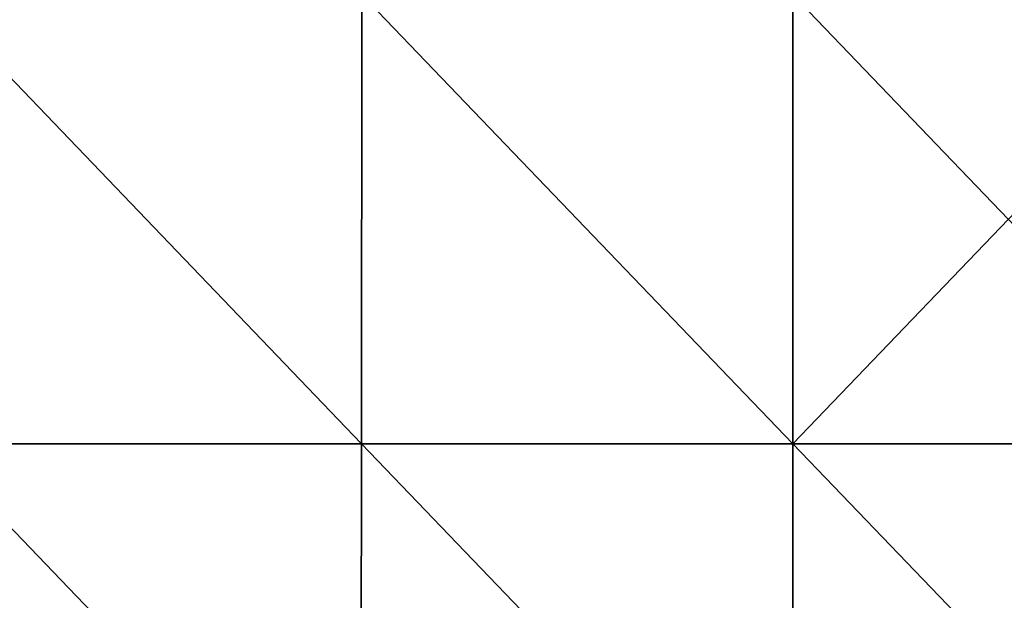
# Model space of a CAD drawing. Header units: millimetres. Extents: x -168 to 168, y -6 to 84.
# Tile 129 of 256: x -27 to 0, y 11 to 27. Entities that reach past the tile are written whole.
import ezdxf

# ---------------------------------------------------------------- set-up
doc = ezdxf.new("R2010")
doc.units = ezdxf.units.MM
doc.header["$LTSCALE"] = 65.185185
doc.layers.add('109', color=7, linetype='CONTINUOUS')
doc.layers.add('110', color=7, linetype='CONTINUOUS')

msp = doc.modelspace()

# ---------------------------------------------------------------- linework, layer by layer
at = {"layer": '109', "linetype": 'CONTINUOUS'}
for points in [[(-29.705, 27.198, -49.763), (-17.839, 14.818, -49.871), (-29.731, 14.818, -49.871), (-29.705, 27.198, -49.763)], [(-29.705, 27.198, -49.763), (-17.823, 27.198, -49.763), (-17.839, 14.818, -49.871), (-29.705, 27.198, -49.763)], [(-17.823, 27.198, -49.763), (-5.946, 14.818, -49.871), (-17.839, 14.818, -49.871), (-17.823, 27.198, -49.763)], [(-17.823, 27.198, -49.763), (-5.941, 27.198, -49.763), (-5.946, 14.818, -49.871), (-17.823, 27.198, -49.763)], [(-5.941, 27.198, -49.763), (5.941, 27.198, -49.763), (-5.946, 14.818, -49.871), (-5.941, 27.198, -49.763)], [(5.941, 27.198, -49.763), (5.946, 14.818, -49.871), (-5.946, 14.818, -49.871), (5.941, 27.198, -49.763)], [(-17.854, 2.439, -49.979), (-29.757, 2.439, -49.979), (-29.731, 14.818, -49.871), (-17.854, 2.439, -49.979)], [(-17.839, 14.818, -49.871), (-17.854, 2.439, -49.979), (-29.731, 14.818, -49.871), (-17.839, 14.818, -49.871)], [(-5.951, 2.439, -49.979), (-17.854, 2.439, -49.979), (-17.839, 14.818, -49.871), (-5.951, 2.439, -49.979)], [(-5.946, 14.818, -49.871), (-5.951, 2.439, -49.979), (-17.839, 14.818, -49.871), (-5.946, 14.818, -49.871)], [(5.951, 2.439, -49.979), (-5.951, 2.439, -49.979), (5.946, 14.818, -49.871), (5.951, 2.439, -49.979)], [(5.946, 14.818, -49.871), (-5.951, 2.439, -49.979), (-5.946, 14.818, -49.871), (5.946, 14.818, -49.871)]]:
    msp.add_3dface(points, dxfattribs=at)
at = {"layer": '110', "linetype": 'CONTINUOUS'}
for points in [[(-29.705, 27.198, 49.763), (-29.731, 14.818, 49.871), (-17.839, 14.818, 49.871), (-29.705, 27.198, 49.763)], [(-17.823, 27.198, 49.763), (-29.705, 27.198, 49.763), (-17.839, 14.818, 49.871), (-17.823, 27.198, 49.763)], [(-17.823, 27.198, 49.763), (-17.839, 14.818, 49.871), (-5.946, 14.818, 49.871), (-17.823, 27.198, 49.763)], [(-5.941, 27.198, 49.763), (-17.823, 27.198, 49.763), (-5.946, 14.818, 49.871), (-5.941, 27.198, 49.763)], [(-5.941, 27.198, 49.763), (-5.946, 14.818, 49.871), (5.946, 14.818, 49.871), (-5.941, 27.198, 49.763)], [(5.941, 27.198, 49.763), (-5.941, 27.198, 49.763), (5.946, 14.818, 49.871), (5.941, 27.198, 49.763)], [(-29.757, 2.439, 49.979), (-17.854, 2.439, 49.979), (-29.731, 14.818, 49.871), (-29.757, 2.439, 49.979)], [(-29.731, 14.818, 49.871), (-17.854, 2.439, 49.979), (-17.839, 14.818, 49.871), (-29.731, 14.818, 49.871)], [(-17.854, 2.439, 49.979), (-5.951, 2.439, 49.979), (-17.839, 14.818, 49.871), (-17.854, 2.439, 49.979)], [(-17.839, 14.818, 49.871), (-5.951, 2.439, 49.979), (-5.946, 14.818, 49.871), (-17.839, 14.818, 49.871)], [(-5.951, 2.439, 49.979), (5.951, 2.439, 49.979), (-5.946, 14.818, 49.871), (-5.951, 2.439, 49.979)], [(-5.946, 14.818, 49.871), (5.951, 2.439, 49.979), (5.946, 14.818, 49.871), (-5.946, 14.818, 49.871)]]:
    msp.add_3dface(points, dxfattribs=at)

doc.saveas('drawing.dxf')
